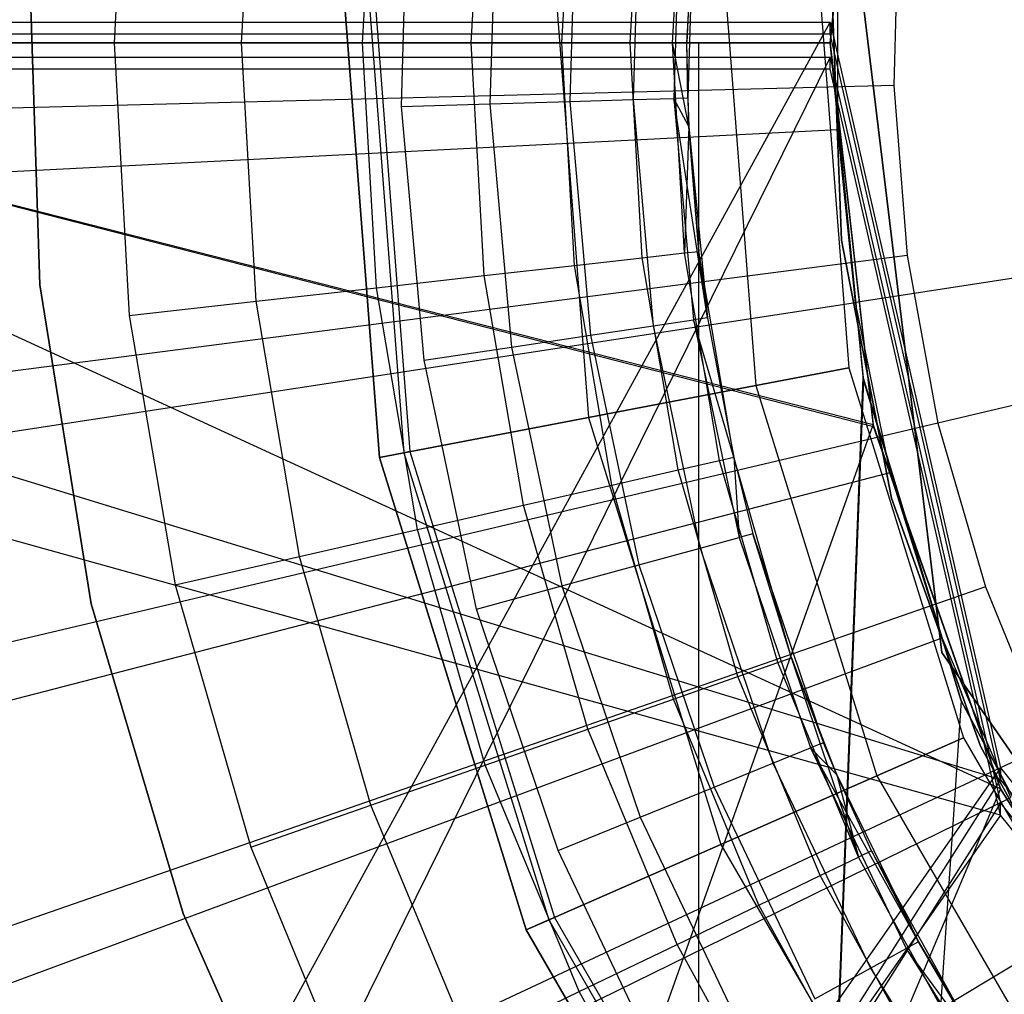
# Model space of a CAD drawing. Extents: x 0.1 to 16.1, y -7 to 7.
# Tile 43 of 108: x 7.639 to 7.81, y -0.166 to 0.004. Entities that reach past the tile are written whole.
import ezdxf

# ---------------------------------------------------------------- set-up
doc = ezdxf.new("R2010")
doc.units = 0
doc.header["$LTSCALE"] = 2.54
doc.layers.get('0').update_dxf_attribs({"color": 13, "linetype": 'CONTINUOUS'})

# ---------------------------------------------------------------- blocks, each defined once
blk = doc.blocks.new('DROPS_WOOD_C_PM_STL')
at = {"color": 0}
for p, q in [((7.78582, 0.0588, 33.88929), (7.78, 0, 33.88979)), ((7.78582, 0.0588, 33.88929), (7.78, 0, 33.88979)), ((7.78, 0, 40.86403), (7.78575, 0.05845, 40.86452)), ((7.78, 0, 40.86403), (7.78575, 0.05845, 40.86452)), ((7.65767, 0.04758, 14.93972), (7.655, 0, 14.93972)), ((7.65767, 0.04758, 14.93972), (7.655, 0, 14.93972)), ((7.67725, 0, 14.94223), (7.67978, 0.04509, 14.94223)), ((7.67725, 0, 14.94223), (7.67978, 0.04509, 14.94223)), ((7.69839, 0, 14.94963), (7.70079, 0.04273, 14.94963)), ((7.69839, 0, 14.94963), (7.70079, 0.04273, 14.94963)), ((7.71735, 0, 14.96154), (7.71963, 0.0406, 14.96154)), ((7.71735, 0, 14.96154), (7.71963, 0.0406, 14.96154)), ((7.73318, 0, 14.97738), (7.73536, 0.03883, 14.97738)), ((7.73318, 0, 14.97738), (7.73536, 0.03883, 14.97738)), ((7.7451, 0, 14.99634), (7.7472, 0.0375, 14.99634)), ((7.7451, 0, 14.99634), (7.7472, 0.0375, 14.99634)), ((7.75249, 0, 15.01747), (7.75455, 0.03667, 15.01747)), ((7.75249, 0, 15.01747), (7.75455, 0.03667, 15.01747)), ((7.755, 0, 15.03972), (7.75704, 0.03639, 15.03972)), ((7.755, 0, 15.03972), (7.75704, 0.03639, 15.03972)), ((7.79949, -0.10638, 29.35812), (7.78219, 0.03616, 29.35812)), ((7.78219, 0.03616, 28.35812), (7.79949, -0.10638, 28.35812)), ((7.78219, 0.03616, 28.35812), (7.79949, -0.10638, 28.35812)), ((7.79949, -0.10638, 29.35812), (7.78219, 0.03616, 29.35812)), ((7.70516, -0.01111, 16.33972), (7.70648, 0.0333, 16.33972)), ((7.70516, -0.01111, 16.33972), (7.70648, 0.0333, 16.33972)), ((7.72187, 0.03193, 16.33728), (7.72061, -0.01065, 16.33728)), ((7.72187, 0.03193, 16.33728), (7.72061, -0.01065, 16.33728)), ((7.73575, 0.03069, 16.33018), (7.73454, -0.01024, 16.33018)), ((7.73575, 0.03069, 16.33018), (7.73454, -0.01024, 16.33018)), ((7.74677, 0.02971, 16.31911), (7.7456, -0.00991, 16.31911)), ((7.74677, 0.02971, 16.31911), (7.7456, -0.00991, 16.31911)), ((7.75385, 0.02908, 16.30518), (7.7527, -0.0097, 16.30518)), ((7.75385, 0.02908, 16.30518), (7.7527, -0.0097, 16.30518)), ((7.75628, 0.02886, 16.28972), (7.755, 0, 15.03972)), ((7.75628, 0.02886, 16.28972), (7.755, 0, 15.03972)), ((7.75628, 0.02886, 16.28972), (7.75514, -0.00963, 16.28972)), ((7.75628, 0.02886, 16.28972), (7.75514, -0.00963, 16.28972)), ((7.7919, 0.0223, 2.28963), (7.79113, -0.00744, 2.28963)), ((7.7919, 0.0223, 2.28963), (7.79113, -0.00744, 2.28963)), ((7.64023, 0.0141, 41.34971), (7.64203, -0.04225, 41.34971)), ((7.64203, -0.04225, 40.84971), (7.64023, 0.0141, 40.84971)), ((7.64023, 0.0141, 41.34971), (7.64203, -0.04225, 41.34971)), ((7.64203, -0.04225, 40.84971), (7.64023, 0.0141, 40.84971)), ((7.64023, 0.0141, 33.88877), (7.64203, -0.04225, 33.88877)), ((7.64203, -0.04225, 33.38877), (7.64023, 0.0141, 33.38877)), ((7.64023, 0.0141, 33.88877), (7.64203, -0.04225, 33.88877)), ((7.64203, -0.04225, 33.38877), (7.64023, 0.0141, 33.38877)), ((7.78133, -0.01515, 2.19005), (7.78133, 0.01515, 2.19005)), ((7.78133, -0.01515, 2.19005), (7.78133, 0.01515, 2.19005)), ((7.70135, -0.07235, 213.38308), (7.69474, 0.01372, 213.38308)), ((7.69474, 0.01372, 213.30308), (7.70135, -0.07235, 213.30308)), ((7.70135, -0.07235, 213.47407), (7.69474, 0.01372, 213.47407)), ((7.69474, 0.01372, 213.30308), (7.70135, -0.07235, 213.30308)), ((7.70135, -0.07235, 213.47407), (7.69474, 0.01372, 213.47407)), ((7.69474, 0.01372, 213.39407), (7.70135, -0.07235, 213.39407)), ((7.69474, 0.01372, 213.39407), (7.70135, -0.07235, 213.39407)), ((7.70135, -0.07235, 213.38308), (7.69474, 0.01372, 213.38308)), ((7.69904, 0.01357, 213.39202), (7.70557, -0.07154, 213.39202)), ((7.69904, 0.01357, 213.39202), (7.70557, -0.07154, 213.39202)), ((7.7001, 0.01353, 213.38735), (7.70662, -0.07134, 213.38735)), ((7.7001, 0.01353, 213.38735), (7.70662, -0.07134, 213.38735)), ((7.73182, 0.0124, 213.31155), (7.73779, -0.06539, 213.31155)), ((7.73182, 0.0124, 213.31155), (7.73779, -0.06539, 213.31155)), ((7.73182, 0.0124, 213.4656), (7.73779, -0.06539, 213.4656)), ((7.73182, 0.0124, 213.4656), (7.73779, -0.06539, 213.4656)), ((7.76155, 0.01134, 213.33528), (7.76701, -0.0598, 213.33528)), ((7.76155, 0.01134, 213.33528), (7.76701, -0.0598, 213.33528)), ((7.76155, 0.01134, 213.44189), (7.76701, -0.0598, 213.44189)), ((7.76155, 0.01134, 213.44189), (7.76701, -0.0598, 213.44189)), ((7.77805, 0.01076, 213.36956), (7.78322, -0.05671, 213.36956)), ((7.77805, 0.01076, 213.40759), (7.78322, -0.05671, 213.40759)), ((7.77805, 0.01076, 213.36956), (7.78322, -0.05671, 213.36956)), ((7.77805, 0.01076, 213.40759), (7.78322, -0.05671, 213.40759)), ((7.78198, -0.03441, 41.34971), (7.78022, 0.01149, 41.34971)), ((7.78022, 0.01149, 40.84971), (7.78198, -0.03441, 40.84971)), ((7.78022, 0.01149, 40.84971), (7.78198, -0.03441, 40.84971)), ((7.78198, -0.03441, 41.34971), (7.78022, 0.01149, 41.34971)), ((7.78198, -0.03441, 33.88877), (7.78022, 0.01149, 33.88877)), ((7.78022, 0.01149, 33.38877), (7.78198, -0.03441, 33.38877)), ((7.78022, 0.01149, 33.38877), (7.78198, -0.03441, 33.38877)), ((7.78198, -0.03441, 33.88877), (7.78022, 0.01149, 33.88877)), ((7.34185, -0.79638, 29.40023), (7.78, 0.00363, 29.37215)), ((7.34185, -0.79638, 29.40023), (7.78, 0.00363, 29.37215)), ((7.34185, 0.00362, 29.40065), (7.78, 0.00363, 29.37215)), ((7.34185, 0.00362, 29.40065), (7.78, 0.00363, 29.37215)), ((7.78, 0.00363, 29.37215), (7.80971, -0.12653, 29.37102)), ((7.78, 0.00157, 33.37779), (7.78, 0.00363, 29.37215)), ((7.78, 0.00363, 29.37215), (7.80971, -0.12653, 29.37102)), ((7.78, 0.00157, 33.37779), (7.78, 0.00363, 29.37215)), ((7.33123, 0, 40.79588), (7.75706, 0, 40.86198)), ((7.75706, 0, 33.89184), (7.33123, 0, 33.95794)), ((7.75706, 0, 33.89184), (7.33123, 0, 33.95794)), ((7.33123, 0, 40.79588), (7.75706, 0, 40.86198)), ((7.38541, 0.00154, 33.42729), (7.78, 0.00157, 33.37779)), ((7.38541, 0.00154, 33.42729), (7.78, 0.00157, 33.37779)), ((7.38541, 0.00154, 33.42729), (7.80971, -0.12859, 33.3756)), ((7.38541, 0.00154, 33.42729), (7.80971, -0.12859, 33.3756)), ((7.52639, 0, 28.31652), (7.78, 0, 28.33461)), ((7.78, 0, 16.34962), (7.52639, 0, 16.36771)), ((7.52639, 0, 28.31652), (7.78, 0, 28.33461)), ((7.52639, 0, 28.31652), (7.78757, -0.06695, 28.33498)), ((7.78, 0, 16.34962), (7.52639, 0, 16.36771)), ((7.7875, -0.06666, 16.34925), (7.52639, 0, 16.36771)), ((7.7875, -0.06666, 16.34925), (7.52639, 0, 16.36771)), ((7.80971, -0.13017, 28.33602), (7.52639, 0, 28.31652)), ((7.80971, -0.13017, 28.33602), (7.52639, 0, 28.31652)), ((7.52639, 0, 28.31652), (7.78757, -0.06695, 28.33498)), ((7.78, 0, 33.88979), (7.54313, 0, 33.91833)), ((7.54313, 0, 40.83549), (7.78, 0, 40.86403)), ((7.78, 0, 33.88979), (7.54313, 0, 33.91833)), ((7.54313, 0, 40.83549), (7.78, 0, 40.86403)), ((7.655, 0, 14.93972), (7.65767, -0.04758, 14.93972)), ((7.655, 0, 14.93972), (7.65767, -0.04758, 14.93972)), ((7.655, 0, 14.93972), (7.67725, 0, 14.94223)), ((7.655, 0, 14.93972), (7.67725, 0, 14.94223)), ((7.67978, -0.04509, 14.94223), (7.67725, 0, 14.94223)), ((7.67725, 0, 14.94223), (7.69839, 0, 14.94963)), ((7.67725, 0, 14.94223), (7.69839, 0, 14.94963)), ((7.67978, -0.04509, 14.94223), (7.67725, 0, 14.94223)), ((7.70079, -0.04273, 14.94963), (7.69839, 0, 14.94963)), ((7.69839, 0, 14.94963), (7.71735, 0, 14.96154)), ((7.69839, 0, 14.94963), (7.71735, 0, 14.96154)), ((7.70079, -0.04273, 14.94963), (7.69839, 0, 14.94963)), ((7.71963, -0.0406, 14.96154), (7.71735, 0, 14.96154)), ((7.71735, 0, 14.96154), (7.73318, 0, 14.97738)), ((7.71735, 0, 14.96154), (7.73318, 0, 14.97738)), ((7.71963, -0.0406, 14.96154), (7.71735, 0, 14.96154)), ((7.73536, -0.03883, 14.97738), (7.73318, 0, 14.97738)), ((7.73318, 0, 14.97738), (7.7451, 0, 14.99634)), ((7.73318, 0, 14.97738), (7.7451, 0, 14.99634)), ((7.73536, -0.03883, 14.97738), (7.73318, 0, 14.97738)), ((7.7472, -0.0375, 14.99634), (7.7451, 0, 14.99634)), ((7.7451, 0, 14.99634), (7.75249, 0, 15.01747)), ((7.7451, 0, 14.99634), (7.75249, 0, 15.01747)), ((7.7472, -0.0375, 14.99634), (7.7451, 0, 14.99634)), ((7.755, 0, 15.03972), (7.75249, 0, 15.01747)), ((7.755, 0, 15.03972), (7.75249, 0, 15.01747)), ((7.75533, -0.01458, 15.03972), (7.75249, 0, 15.01747)), ((7.75533, -0.01458, 15.03972), (7.75249, 0, 15.01747)), ((7.75455, -0.03667, 15.01747), (7.75249, 0, 15.01747)), ((7.75455, -0.03667, 15.01747), (7.75249, 0, 15.01747)), ((7.75514, -0.00963, 16.28972), (7.755, 0, 15.03972)), ((7.75514, -0.00963, 16.28972), (7.755, 0, 15.03972)), ((7.75533, -0.01458, 15.03972), (7.755, 0, 15.03972)), ((7.75533, -0.01458, 15.03972), (7.755, 0, 15.03972)), ((7.75706, 0, 40.86198), (7.78, 0, 40.86403)), ((7.78, 0, 33.88979), (7.75706, 0, 33.89184)), ((7.75706, -0.8, 33.89184), (7.75706, 0, 33.89184)), ((7.78, 0, 33.88979), (7.75706, 0, 33.89184)), ((7.75706, -0.8, 33.89184), (7.75706, 0, 33.89184)), ((7.75706, -0.8, 40.86198), (7.75706, 0, 40.86198)), ((7.75706, 0, 40.86198), (7.78, 0, 40.86403)), ((7.75706, -0.8, 40.86198), (7.75706, 0, 40.86198)), ((7.80971, -0.12859, 33.3756), (7.78, 0.00157, 33.37779)), ((7.80971, -0.12859, 33.3756), (7.78, 0.00157, 33.37779)), ((7.78, 0, 28.33461), (7.78, 0, 16.34962)), ((7.78757, -0.06695, 28.33498), (7.78, 0, 28.33461)), ((7.78, 0, 16.34962), (7.7875, -0.06666, 16.34925)), ((7.78, 0, 28.33461), (7.78, 0, 16.34962)), ((7.78757, -0.06695, 28.33498), (7.78, 0, 28.33461)), ((7.78, 0, 16.34962), (7.7875, -0.06666, 16.34925)), ((7.78, 0, 40.86403), (7.78, 0, 33.88979)), ((7.78, 0, 33.88979), (7.78575, -0.05845, 33.8893)), ((7.78582, -0.0588, 40.86452), (7.78, 0, 40.86403)), ((7.78, 0, 40.86403), (7.78, 0, 33.88979)), ((7.78582, -0.0588, 40.86452), (7.78, 0, 40.86403)), ((7.78, 0, 33.88979), (7.78575, -0.05845, 33.8893)), ((7.78, 0, 40.86403), (7.78, 0, 33.88979)), ((7.78, 0, 40.86403), (7.78, 0, 33.88979)), ((8.08, 0, 2.18815), (7.78439, -0.04529, 2.19005)), ((8.08, 0, 2.18815), (7.78439, -0.04529, 2.19005)), ((8.08, 0, 2.28825), (7.79876, -0.06637, 2.28963)), ((8.08, 0, 2.28825), (7.79876, -0.06637, 2.28963)), ((7.78, -0.00254, 41.35525), (7.38541, -0.00252, 41.30575)), ((7.78, -0.00254, 41.35525), (7.38541, -0.00252, 41.30575)), ((7.38541, -0.80252, 41.30534), (7.78, -0.00254, 41.35525)), ((7.38541, -0.80252, 41.30534), (7.78, -0.00254, 41.35525)), ((7.78, -0.00461, 45.36089), (7.78, -0.00254, 41.35525)), ((7.78, -0.00254, 41.35525), (7.80971, -0.13271, 41.35731)), ((7.78, -0.00254, 41.35525), (7.80971, -0.13271, 41.35731)), ((7.78, -0.00461, 45.36089), (7.78, -0.00254, 41.35525)), ((7.80971, -0.13477, 45.36188), (7.34185, -0.00459, 45.33239)), ((7.80971, -0.13477, 45.36188), (7.34185, -0.00459, 45.33239)), ((7.78, -0.00461, 45.36089), (7.34185, -0.00459, 45.33239)), ((7.78, -0.00461, 45.36089), (7.34185, -0.00459, 45.33239)), ((7.80971, -0.13477, 45.36188), (7.78, -0.00461, 45.36089)), ((7.80971, -0.13477, 45.36188), (7.78, -0.00461, 45.36089)), ((7.79113, -0.00744, 2.28963), (7.50396, -0.01484, 2.32083)), ((7.79113, -0.00744, 2.28963), (7.50396, -0.01484, 2.32083)), ((7.79113, -0.00744, 2.28963), (7.79343, -0.0371, 2.28963)), ((7.79113, -0.00744, 2.28963), (7.79343, -0.0371, 2.28963)), ((7.72061, -0.01065, 16.33728), (7.73454, -0.01024, 16.33018)), ((7.72061, -0.01065, 16.33728), (7.73454, -0.01024, 16.33018)), ((7.73454, -0.01024, 16.33018), (7.7456, -0.00991, 16.31911)), ((7.73454, -0.01024, 16.33018), (7.7456, -0.00991, 16.31911)), ((7.73454, -0.01024, 16.33018), (7.73818, -0.05103, 16.33018)), ((7.73454, -0.01024, 16.33018), (7.73818, -0.05103, 16.33018)), ((7.7456, -0.00991, 16.31911), (7.7527, -0.0097, 16.30518)), ((7.7456, -0.00991, 16.31911), (7.7527, -0.0097, 16.30518)), ((7.7456, -0.00991, 16.31911), (7.74912, -0.0494, 16.31911)), ((7.7456, -0.00991, 16.31911), (7.74912, -0.0494, 16.31911)), ((7.75514, -0.00963, 16.28972), (7.7527, -0.0097, 16.30518)), ((7.75856, -0.04799, 16.28972), (7.7527, -0.0097, 16.30518)), ((7.7527, -0.0097, 16.30518), (7.75614, -0.04835, 16.30518)), ((7.75856, -0.04799, 16.28972), (7.7527, -0.0097, 16.30518)), ((7.75533, -0.01458, 16.28972), (7.7527, -0.0097, 16.30518)), ((7.7527, -0.0097, 16.30518), (7.75614, -0.04835, 16.30518)), ((7.75514, -0.00963, 16.28972), (7.75533, -0.01458, 15.03972)), ((7.75514, -0.00963, 16.28972), (7.75533, -0.01458, 15.03972)), ((7.75514, -0.00963, 16.28972), (7.75533, -0.01458, 16.28972)), ((7.70516, -0.01111, 16.33972), (7.72061, -0.01065, 16.33728)), ((7.70516, -0.01111, 16.33972), (7.72061, -0.01065, 16.33728)), ((7.70911, -0.05537, 16.33972), (7.70516, -0.01111, 16.33972)), ((7.70911, -0.05537, 16.33972), (7.70516, -0.01111, 16.33972)), ((7.72061, -0.01065, 16.33728), (7.72439, -0.05309, 16.33728)), ((7.72061, -0.01065, 16.33728), (7.72439, -0.05309, 16.33728)), ((7.48444, -0.0302, 2.22278), (7.78133, -0.01515, 2.19005)), ((7.48444, -0.0302, 2.22278), (7.78133, -0.01515, 2.19005)), ((7.75533, -0.01458, 15.03972), (7.75455, -0.03667, 15.01747)), ((7.75533, -0.01458, 15.03972), (7.75455, -0.03667, 15.01747)), ((7.75533, -0.01458, 16.28972), (7.75533, -0.01458, 15.03972)), ((7.75533, -0.01458, 16.28972), (7.75533, -0.01458, 15.03972)), ((7.75533, -0.01458, 16.28972), (7.75704, -0.03639, 15.03972)), ((7.75704, -0.03639, 15.03972), (7.75533, -0.01458, 15.03972)), ((7.75533, -0.01458, 16.28972), (7.75704, -0.03639, 15.03972)), ((7.75533, -0.01458, 16.28972), (7.75856, -0.04799, 16.28972)), ((7.75704, -0.03639, 15.03972), (7.75533, -0.01458, 15.03972)), ((7.75533, -0.01458, 16.28972), (7.75856, -0.04799, 16.28972)), ((7.78439, -0.04529, 2.19005), (7.78133, -0.01515, 2.19005)), ((7.78439, -0.04529, 2.19005), (7.78133, -0.01515, 2.19005)), ((7.79072, -0.07949, 41.34971), (7.78198, -0.03441, 41.34971)), ((7.78198, -0.03441, 40.84971), (7.79072, -0.07949, 40.84971)), ((7.78198, -0.03441, 40.84971), (7.79072, -0.07949, 40.84971)), ((7.78198, -0.03441, 40.84971), (7.78198, -0.03441, 41.34971)), ((7.79072, -0.07949, 41.34971), (7.78198, -0.03441, 41.34971)), ((7.78198, -0.03441, 40.84971), (7.78198, -0.03441, 41.34971)), ((7.79072, -0.07949, 33.88877), (7.78198, -0.03441, 33.88877)), ((7.78198, -0.03441, 33.38877), (7.79072, -0.07949, 33.38877)), ((7.78198, -0.03441, 33.38877), (7.79072, -0.07949, 33.38877)), ((7.78198, -0.03441, 33.38877), (7.78198, -0.03441, 33.88877)), ((7.79072, -0.07949, 33.88877), (7.78198, -0.03441, 33.88877)), ((7.78198, -0.03441, 33.38877), (7.78198, -0.03441, 33.88877)), ((7.79343, -0.0371, 2.28963), (7.50853, -0.07399, 2.32083)), ((7.79343, -0.0371, 2.28963), (7.50853, -0.07399, 2.32083)), ((7.73536, -0.03883, 14.97738), (7.7472, -0.0375, 14.99634)), ((7.73536, -0.03883, 14.97738), (7.7472, -0.0375, 14.99634)), ((7.7472, -0.0375, 14.99634), (7.75455, -0.03667, 15.01747)), ((7.7472, -0.0375, 14.99634), (7.75455, -0.03667, 15.01747)), ((7.75349, -0.07452, 14.99634), (7.7472, -0.0375, 14.99634)), ((7.75349, -0.07452, 14.99634), (7.7472, -0.0375, 14.99634)), ((7.75455, -0.03667, 15.01747), (7.75704, -0.03639, 15.03972)), ((7.75455, -0.03667, 15.01747), (7.75704, -0.03639, 15.03972)), ((7.7607, -0.07288, 15.01747), (7.75455, -0.03667, 15.01747)), ((7.7607, -0.07288, 15.01747), (7.75455, -0.03667, 15.01747)), ((7.75856, -0.04799, 16.28972), (7.75704, -0.03639, 15.03972)), ((7.75856, -0.04799, 16.28972), (7.75704, -0.03639, 15.03972)), ((7.76315, -0.07232, 15.03972), (7.75704, -0.03639, 15.03972)), ((7.76315, -0.07232, 15.03972), (7.75704, -0.03639, 15.03972)), ((7.79343, -0.0371, 2.28963), (7.79876, -0.06637, 2.28963)), ((7.79343, -0.0371, 2.28963), (7.79876, -0.06637, 2.28963)), ((7.71963, -0.0406, 14.96154), (7.73536, -0.03883, 14.97738)), ((7.71963, -0.0406, 14.96154), (7.73536, -0.03883, 14.97738)), ((7.74188, -0.07717, 14.97738), (7.73536, -0.03883, 14.97738)), ((7.74188, -0.07717, 14.97738), (7.73536, -0.03883, 14.97738)), ((7.70079, -0.04273, 14.94963), (7.71963, -0.0406, 14.96154)), ((7.70079, -0.04273, 14.94963), (7.71963, -0.0406, 14.96154)), ((7.72644, -0.0807, 14.96154), (7.71963, -0.0406, 14.96154)), ((7.72644, -0.0807, 14.96154), (7.71963, -0.0406, 14.96154)), ((7.64203, -0.04225, 41.34971), (7.65103, -0.09791, 41.34971)), ((7.65103, -0.09791, 40.84971), (7.64203, -0.04225, 40.84971)), ((7.64203, -0.04225, 41.34971), (7.65103, -0.09791, 41.34971)), ((7.64203, -0.04225, 41.34971), (7.64203, -0.04225, 40.84971)), ((7.65103, -0.09791, 40.84971), (7.64203, -0.04225, 40.84971)), ((7.64203, -0.04225, 41.34971), (7.64203, -0.04225, 40.84971)), ((7.64203, -0.04225, 33.88877), (7.65103, -0.09791, 33.88877)), ((7.65103, -0.09791, 33.38877), (7.64203, -0.04225, 33.38877)), ((7.64203, -0.04225, 33.88877), (7.65103, -0.09791, 33.88877)), ((7.64203, -0.04225, 33.88877), (7.64203, -0.04225, 33.38877)), ((7.65103, -0.09791, 33.38877), (7.64203, -0.04225, 33.38877)), ((7.64203, -0.04225, 33.88877), (7.64203, -0.04225, 33.38877)), ((7.67978, -0.04509, 14.94223), (7.70079, -0.04273, 14.94963)), ((7.67978, -0.04509, 14.94223), (7.70079, -0.04273, 14.94963)), ((7.70796, -0.08492, 14.94963), (7.70079, -0.04273, 14.94963)), ((7.70796, -0.08492, 14.94963), (7.70079, -0.04273, 14.94963)), ((7.49056, -0.0903, 2.22278), (7.78439, -0.04529, 2.19005)), ((7.49056, -0.0903, 2.22278), (7.78439, -0.04529, 2.19005)), ((7.65767, -0.04758, 14.93972), (7.67978, -0.04509, 14.94223)), ((7.65767, -0.04758, 14.93972), (7.67978, -0.04509, 14.94223)), ((7.68735, -0.08962, 14.94223), (7.67978, -0.04509, 14.94223)), ((7.68735, -0.08962, 14.94223), (7.67978, -0.04509, 14.94223)), ((7.79049, -0.07496, 2.19005), (7.78439, -0.04529, 2.19005)), ((7.79049, -0.07496, 2.19005), (7.78439, -0.04529, 2.19005)), ((7.65767, -0.04758, 14.93972), (7.66566, -0.09457, 14.93972)), ((7.65767, -0.04758, 14.93972), (7.66566, -0.09457, 14.93972)), ((7.75856, -0.04799, 16.28972), (7.75614, -0.04835, 16.30518)), ((7.75856, -0.04799, 16.28972), (7.75614, -0.04835, 16.30518)), ((7.75856, -0.04799, 16.28972), (7.76315, -0.07232, 15.03972)), ((7.75856, -0.04799, 16.28972), (7.76315, -0.07232, 15.03972)), ((7.75856, -0.04799, 16.28972), (7.76315, -0.07232, 16.28972)), ((7.75856, -0.04799, 16.28972), (7.76315, -0.07232, 16.28972)), ((7.73818, -0.05103, 16.33018), (7.74912, -0.0494, 16.31911)), ((7.73818, -0.05103, 16.33018), (7.74912, -0.0494, 16.31911)), ((7.74912, -0.0494, 16.31911), (7.75614, -0.04835, 16.30518)), ((7.74912, -0.0494, 16.31911), (7.75614, -0.04835, 16.30518)), ((7.74912, -0.0494, 16.31911), (7.75728, -0.08818, 16.31911)), ((7.74912, -0.0494, 16.31911), (7.75728, -0.08818, 16.31911)), ((7.76315, -0.07232, 16.28972), (7.75614, -0.04835, 16.30518)), ((7.75614, -0.04835, 16.30518), (7.76413, -0.08631, 16.30518)), ((7.76315, -0.07232, 16.28972), (7.75614, -0.04835, 16.30518)), ((7.75614, -0.04835, 16.30518), (7.76413, -0.08631, 16.30518)), ((7.72439, -0.05309, 16.33728), (7.73818, -0.05103, 16.33018)), ((7.72439, -0.05309, 16.33728), (7.73818, -0.05103, 16.33018)), ((7.73818, -0.05103, 16.33018), (7.74661, -0.0911, 16.33018)), ((7.73818, -0.05103, 16.33018), (7.74661, -0.0911, 16.33018)), ((7.70911, -0.05537, 16.33972), (7.72439, -0.05309, 16.33728)), ((7.70911, -0.05537, 16.33972), (7.72439, -0.05309, 16.33728)), ((7.72439, -0.05309, 16.33728), (7.73317, -0.09477, 16.33728)), ((7.72439, -0.05309, 16.33728), (7.73317, -0.09477, 16.33728)), ((7.71826, -0.09885, 16.33972), (7.70911, -0.05537, 16.33972)), ((7.71826, -0.09885, 16.33972), (7.70911, -0.05537, 16.33972)), ((7.78322, -0.05671, 213.36956), (7.76701, -0.0598, 213.33528)), ((7.78322, -0.05671, 213.36956), (7.76701, -0.0598, 213.33528)), ((7.76701, -0.0598, 213.44189), (7.78322, -0.05671, 213.40759)), ((7.76701, -0.0598, 213.44189), (7.78322, -0.05671, 213.40759)), ((7.78322, -0.05671, 213.36956), (7.80328, -0.12132, 213.36956)), ((7.78322, -0.05671, 213.40759), (7.78322, -0.05671, 213.36956)), ((7.78322, -0.05671, 213.40759), (7.80328, -0.12132, 213.40759)), ((7.78322, -0.05671, 213.36956), (7.80328, -0.12132, 213.36956)), ((7.78322, -0.05671, 213.40759), (7.78322, -0.05671, 213.36956)), ((7.78322, -0.05671, 213.40759), (7.80328, -0.12132, 213.40759)), ((7.76701, -0.0598, 213.33528), (7.73779, -0.06539, 213.31155)), ((7.76701, -0.0598, 213.33528), (7.73779, -0.06539, 213.31155)), ((7.73779, -0.06539, 213.4656), (7.76701, -0.0598, 213.44189)), ((7.73779, -0.06539, 213.4656), (7.76701, -0.0598, 213.44189)), ((7.75706, -0.8, 33.89184), (7.78575, -0.05845, 33.8893)), ((7.75706, -0.8, 33.89184), (7.78575, -0.05845, 33.8893)), ((7.78582, -0.0588, 40.86452), (7.75706, -0.8, 40.86198)), ((7.78582, -0.0588, 40.86452), (7.75706, -0.8, 40.86198)), ((7.76701, -0.0598, 213.33528), (7.78816, -0.12795, 213.33528)), ((7.76701, -0.0598, 213.33528), (7.78816, -0.12795, 213.33528)), ((7.76701, -0.0598, 213.44189), (7.78816, -0.12795, 213.44189)), ((7.76701, -0.0598, 213.44189), (7.78816, -0.12795, 213.44189)), ((7.78575, -0.05845, 33.8893), (7.80284, -0.11481, 33.8879)), ((7.78582, -0.0588, 40.86452), (7.78575, -0.05845, 33.8893)), ((7.78575, -0.05845, 33.8893), (7.80284, -0.11481, 33.8879)), ((7.78582, -0.0588, 40.86452), (7.78575, -0.05845, 33.8893)), ((7.80284, -0.11481, 40.86592), (7.78582, -0.0588, 40.86452)), ((7.80284, -0.11481, 40.86592), (7.78582, -0.0588, 40.86452)), ((7.79876, -0.06637, 2.28963), (7.51917, -0.13235, 2.32083)), ((7.79876, -0.06637, 2.28963), (7.51917, -0.13235, 2.32083)), ((7.52639, -0.8, 16.36771), (7.7875, -0.06666, 16.34925)), ((7.52639, -0.8, 16.36771), (7.7875, -0.06666, 16.34925)), ((7.73779, -0.06539, 213.31155), (7.70135, -0.07235, 213.30308)), ((7.73779, -0.06539, 213.31155), (7.70135, -0.07235, 213.30308)), ((7.70135, -0.07235, 213.47407), (7.73779, -0.06539, 213.4656)), ((7.70135, -0.07235, 213.47407), (7.73779, -0.06539, 213.4656)), ((7.73779, -0.06539, 213.31155), (7.76092, -0.1399, 213.31155)), ((7.73779, -0.06539, 213.31155), (7.76092, -0.1399, 213.31155)), ((7.73779, -0.06539, 213.4656), (7.76092, -0.1399, 213.4656)), ((7.73779, -0.06539, 213.4656), (7.76092, -0.1399, 213.4656)), ((7.7875, -0.06666, 16.34925), (7.80971, -0.13017, 16.34821)), ((7.7875, -0.06666, 16.34925), (7.80971, -0.13017, 16.34821)), ((7.78757, -0.06695, 28.33498), (7.7875, -0.06666, 16.34925)), ((7.78757, -0.06695, 28.33498), (7.7875, -0.06666, 16.34925)), ((7.80971, -0.13017, 28.33602), (7.78757, -0.06695, 28.33498)), ((7.80971, -0.13017, 28.33602), (7.78757, -0.06695, 28.33498)), ((7.79876, -0.06637, 2.28963), (7.80708, -0.09494, 2.28963)), ((7.79876, -0.06637, 2.28963), (7.80708, -0.09494, 2.28963)), ((7.70135, -0.07235, 213.38308), (7.70662, -0.07134, 213.38735)), ((7.70135, -0.07235, 213.38308), (7.70662, -0.07134, 213.38735)), ((7.70557, -0.07154, 213.39202), (7.70135, -0.07235, 213.39407)), ((7.70557, -0.07154, 213.39202), (7.70135, -0.07235, 213.39407)), ((7.70662, -0.07134, 213.38735), (7.70557, -0.07154, 213.39202)), ((7.70662, -0.07134, 213.38735), (7.70557, -0.07154, 213.39202)), ((7.70557, -0.07154, 213.39202), (7.73088, -0.15307, 213.39202)), ((7.70557, -0.07154, 213.39202), (7.73088, -0.15307, 213.39202)), ((7.70662, -0.07134, 213.38735), (7.73185, -0.15264, 213.38735)), ((7.70662, -0.07134, 213.38735), (7.73185, -0.15264, 213.38735)), ((7.72694, -0.15479, 213.38308), (7.70135, -0.07235, 213.38308)), ((7.70135, -0.07235, 213.30308), (7.72694, -0.15479, 213.30308)), ((7.72694, -0.15479, 213.47407), (7.70135, -0.07235, 213.47407)), ((7.70135, -0.07235, 213.30308), (7.72694, -0.15479, 213.30308)), ((7.72694, -0.15479, 213.47407), (7.70135, -0.07235, 213.47407)), ((7.70135, -0.07235, 213.39407), (7.72694, -0.15479, 213.39407)), ((7.70135, -0.07235, 213.39407), (7.72694, -0.15479, 213.39407)), ((7.72694, -0.15479, 213.38308), (7.70135, -0.07235, 213.38308)), ((7.75349, -0.07452, 14.99634), (7.7607, -0.07288, 15.01747)), ((7.75349, -0.07452, 14.99634), (7.7607, -0.07288, 15.01747)), ((7.7607, -0.07288, 15.01747), (7.76315, -0.07232, 15.03972)), ((7.7607, -0.07288, 15.01747), (7.76315, -0.07232, 15.03972)), ((7.77087, -0.10817, 15.01747), (7.7607, -0.07288, 15.01747)), ((7.77087, -0.10817, 15.01747), (7.7607, -0.07288, 15.01747)), ((7.77324, -0.10734, 15.03972), (7.76315, -0.07232, 15.03972)), ((7.76315, -0.07232, 15.03972), (7.76649, -0.08567, 16.28972)), ((7.76315, -0.07232, 16.28972), (7.76315, -0.07232, 15.03972)), ((7.76315, -0.07232, 16.28972), (7.76315, -0.07232, 15.03972)), ((7.76315, -0.07232, 16.28972), (7.76649, -0.08567, 16.28972)), ((7.76315, -0.07232, 15.03972), (7.76649, -0.08567, 16.28972)), ((7.77324, -0.10734, 15.03972), (7.76315, -0.07232, 15.03972)), ((7.76315, -0.07232, 16.28972), (7.76649, -0.08567, 16.28972)), ((7.76315, -0.07232, 16.28972), (7.76413, -0.08631, 16.30518)), ((7.76315, -0.07232, 16.28972), (7.76413, -0.08631, 16.30518)), ((7.50272, -0.14947, 2.22278), (7.79049, -0.07496, 2.19005)), ((7.50272, -0.14947, 2.22278), (7.79049, -0.07496, 2.19005)), ((7.74188, -0.07717, 14.97738), (7.75349, -0.07452, 14.99634)), ((7.74188, -0.07717, 14.97738), (7.75349, -0.07452, 14.99634)), ((7.76389, -0.11061, 14.99634), (7.75349, -0.07452, 14.99634)), ((7.76389, -0.11061, 14.99634), (7.75349, -0.07452, 14.99634)), ((7.79956, -0.10386, 2.19005), (7.79049, -0.07496, 2.19005)), ((7.79956, -0.10386, 2.19005), (7.79049, -0.07496, 2.19005)), ((7.72644, -0.0807, 14.96154), (7.74188, -0.07717, 14.97738)), ((7.72644, -0.0807, 14.96154), (7.74188, -0.07717, 14.97738)), ((7.75265, -0.11455, 14.97738), (7.74188, -0.07717, 14.97738)), ((7.75265, -0.11455, 14.97738), (7.74188, -0.07717, 14.97738)), ((7.70796, -0.08492, 14.94963), (7.72644, -0.0807, 14.96154)), ((7.70796, -0.08492, 14.94963), (7.72644, -0.0807, 14.96154)), ((7.7377, -0.11978, 14.96154), (7.72644, -0.0807, 14.96154)), ((7.7377, -0.11978, 14.96154), (7.72644, -0.0807, 14.96154)), ((7.80625, -0.12272, 41.34971), (7.79072, -0.07949, 41.34971)), ((7.79072, -0.07949, 40.84971), (7.80625, -0.12272, 40.84971)), ((7.79072, -0.07949, 40.84971), (7.80625, -0.12272, 40.84971)), ((7.79072, -0.07949, 40.84971), (7.79072, -0.07949, 41.34971)), ((7.80625, -0.12272, 41.34971), (7.79072, -0.07949, 41.34971)), ((7.79072, -0.07949, 40.84971), (7.79072, -0.07949, 41.34971)), ((7.80625, -0.12272, 33.88877), (7.79072, -0.07949, 33.88877)), ((7.79072, -0.07949, 33.38877), (7.80625, -0.12272, 33.38877)), ((7.79072, -0.07949, 33.38877), (7.80625, -0.12272, 33.38877)), ((7.79072, -0.07949, 33.38877), (7.79072, -0.07949, 33.88877)), ((7.80625, -0.12272, 33.88877), (7.79072, -0.07949, 33.88877)), ((7.79072, -0.07949, 33.38877), (7.79072, -0.07949, 33.88877)), ((7.68735, -0.08962, 14.94223), (7.70796, -0.08492, 14.94963)), ((7.68735, -0.08962, 14.94223), (7.70796, -0.08492, 14.94963)), ((7.7198, -0.12604, 14.94963), (7.70796, -0.08492, 14.94963)), ((7.7198, -0.12604, 14.94963), (7.70796, -0.08492, 14.94963)), ((7.76649, -0.08567, 16.28972), (7.76413, -0.08631, 16.30518)), ((7.76649, -0.08567, 16.28972), (7.76413, -0.08631, 16.30518)), ((7.77324, -0.10734, 15.03972), (7.76649, -0.08567, 16.28972)), ((7.76649, -0.08567, 16.28972), (7.77883, -0.12214, 16.28972)), ((7.77324, -0.10734, 15.03972), (7.76649, -0.08567, 16.28972)), ((7.76649, -0.08567, 16.28972), (7.77883, -0.12214, 16.28972)), ((7.75728, -0.08818, 16.31911), (7.76413, -0.08631, 16.30518)), ((7.75728, -0.08818, 16.31911), (7.76413, -0.08631, 16.30518)), ((7.76413, -0.08631, 16.30518), (7.77656, -0.12306, 16.30518)), ((7.76413, -0.08631, 16.30518), (7.77656, -0.12306, 16.30518)), ((7.74661, -0.0911, 16.33018), (7.75728, -0.08818, 16.31911)), ((7.74661, -0.0911, 16.33018), (7.75728, -0.08818, 16.31911)), ((7.75728, -0.08818, 16.31911), (7.76998, -0.12573, 16.31911)), ((7.75728, -0.08818, 16.31911), (7.76998, -0.12573, 16.31911)), ((7.66566, -0.09457, 14.93972), (7.68735, -0.08962, 14.94223)), ((7.66566, -0.09457, 14.93972), (7.68735, -0.08962, 14.94223)), ((7.69985, -0.13302, 14.94223), (7.68735, -0.08962, 14.94223)), ((7.69985, -0.13302, 14.94223), (7.68735, -0.08962, 14.94223)), ((7.73317, -0.09477, 16.33728), (7.74661, -0.0911, 16.33018)), ((7.73317, -0.09477, 16.33728), (7.74661, -0.0911, 16.33018)), ((7.74661, -0.0911, 16.33018), (7.75973, -0.12989, 16.33018)), ((7.74661, -0.0911, 16.33018), (7.75973, -0.12989, 16.33018)), ((7.80708, -0.09494, 2.28963), (7.53575, -0.18932, 2.32083)), ((7.80708, -0.09494, 2.28963), (7.53575, -0.18932, 2.32083)), ((7.66566, -0.09457, 14.93972), (7.67885, -0.14037, 14.93972)), ((7.66566, -0.09457, 14.93972), (7.67885, -0.14037, 14.93972)), ((7.71826, -0.09885, 16.33972), (7.73317, -0.09477, 16.33728)), ((7.71826, -0.09885, 16.33972), (7.73317, -0.09477, 16.33728)), ((7.73317, -0.09477, 16.33728), (7.74681, -0.13513, 16.33728)), ((7.73317, -0.09477, 16.33728), (7.74681, -0.13513, 16.33728)), ((7.80708, -0.09494, 2.28963), (7.81829, -0.12249, 2.28963)), ((7.80708, -0.09494, 2.28963), (7.81829, -0.12249, 2.28963)), ((7.65103, -0.09791, 41.34971), (7.66707, -0.15196, 41.34971)), ((7.66707, -0.15196, 40.84971), (7.65103, -0.09791, 40.84971)), ((7.65103, -0.09791, 41.34971), (7.66707, -0.15196, 41.34971)), ((7.65103, -0.09791, 41.34971), (7.65103, -0.09791, 40.84971)), ((7.66707, -0.15196, 40.84971), (7.65103, -0.09791, 40.84971)), ((7.65103, -0.09791, 41.34971), (7.65103, -0.09791, 40.84971)), ((7.65103, -0.09791, 33.88877), (7.66707, -0.15196, 33.88877)), ((7.66707, -0.15196, 33.38877), (7.65103, -0.09791, 33.38877)), ((7.65103, -0.09791, 33.88877), (7.66707, -0.15196, 33.88877)), ((7.65103, -0.09791, 33.88877), (7.65103, -0.09791, 33.38877)), ((7.66707, -0.15196, 33.38877), (7.65103, -0.09791, 33.38877)), ((7.65103, -0.09791, 33.88877), (7.65103, -0.09791, 33.38877)), ((7.73249, -0.14094, 16.33972), (7.71826, -0.09885, 16.33972)), ((7.73249, -0.14094, 16.33972), (7.71826, -0.09885, 16.33972)), ((7.5208, -0.20711, 2.22278), (7.79956, -0.10386, 2.19005)), ((7.5208, -0.20711, 2.22278), (7.79956, -0.10386, 2.19005)), ((7.81151, -0.1317, 2.19005), (7.79956, -0.10386, 2.19005)), ((7.81151, -0.1317, 2.19005), (7.79956, -0.10386, 2.19005)), ((7.88106, -0.22455, 29.35812), (7.79949, -0.10638, 29.35812)), ((7.79949, -0.10638, 28.35812), (7.88106, -0.22455, 28.35812)), ((7.79949, -0.10638, 28.35812), (7.88106, -0.22455, 28.35812)), ((7.79949, -0.10638, 28.35812), (7.79949, -0.10638, 29.35812)), ((7.88106, -0.22455, 29.35812), (7.79949, -0.10638, 29.35812)), ((7.79949, -0.10638, 28.35812), (7.79949, -0.10638, 29.35812)), ((7.76389, -0.11061, 14.99634), (7.77087, -0.10817, 15.01747)), ((7.76389, -0.11061, 14.99634), (7.77087, -0.10817, 15.01747)), ((7.77087, -0.10817, 15.01747), (7.77324, -0.10734, 15.03972)), ((7.77087, -0.10817, 15.01747), (7.77324, -0.10734, 15.03972)), ((7.78493, -0.1421, 15.01747), (7.77087, -0.10817, 15.01747)), ((7.78493, -0.1421, 15.01747), (7.77087, -0.10817, 15.01747)), ((7.78115, -0.12773, 15.03972), (7.77324, -0.10734, 15.03972)), ((7.77324, -0.10734, 15.03972), (7.77883, -0.12214, 16.28972)), ((7.77324, -0.10734, 15.03972), (7.77883, -0.12214, 16.28972)), ((7.78493, -0.1421, 15.01747), (7.77324, -0.10734, 15.03972)), ((7.78115, -0.12773, 15.03972), (7.77324, -0.10734, 15.03972)), ((7.78493, -0.1421, 15.01747), (7.77324, -0.10734, 15.03972)), ((7.75265, -0.11455, 14.97738), (7.76389, -0.11061, 14.99634)), ((7.75265, -0.11455, 14.97738), (7.76389, -0.11061, 14.99634)), ((7.77826, -0.14531, 14.99634), (7.76389, -0.11061, 14.99634)), ((7.77826, -0.14531, 14.99634), (7.76389, -0.11061, 14.99634)), ((7.7377, -0.11978, 14.96154), (7.75265, -0.11455, 14.97738)), ((7.7377, -0.11978, 14.96154), (7.75265, -0.11455, 14.97738)), ((7.76753, -0.15048, 14.97738), (7.75265, -0.11455, 14.97738)), ((7.76753, -0.15048, 14.97738), (7.75265, -0.11455, 14.97738)), ((7.80284, -0.11481, 33.8879), (7.75706, -0.8, 33.89184)), ((7.80284, -0.11481, 33.8879), (7.75706, -0.8, 33.89184)), ((7.80284, -0.11481, 40.86592), (7.75706, -0.8, 40.86198)), ((7.80284, -0.11481, 40.86592), (7.75706, -0.8, 40.86198)), ((7.80284, -0.11481, 33.8879), (7.83047, -0.16654, 33.88582)), ((7.83061, -0.16674, 40.86801), (7.80284, -0.11481, 40.86592)), ((7.80284, -0.11481, 40.86592), (7.80284, -0.11481, 33.8879)), ((7.80284, -0.11481, 40.86592), (7.80284, -0.11481, 33.8879)), ((7.83061, -0.16674, 40.86801), (7.80284, -0.11481, 40.86592)), ((7.80284, -0.11481, 33.8879), (7.83047, -0.16654, 33.88582)), ((7.7198, -0.12604, 14.94963), (7.7377, -0.11978, 14.96154)), ((7.7198, -0.12604, 14.94963), (7.7377, -0.11978, 14.96154)), ((7.75326, -0.15735, 14.96154), (7.7377, -0.11978, 14.96154)), ((7.75326, -0.15735, 14.96154), (7.7377, -0.11978, 14.96154)), ((7.80328, -0.12132, 213.36956), (7.78816, -0.12795, 213.33528)), ((7.80328, -0.12132, 213.36956), (7.78816, -0.12795, 213.33528)), ((7.78816, -0.12795, 213.44189), (7.80328, -0.12132, 213.40759)), ((7.78816, -0.12795, 213.44189), (7.80328, -0.12132, 213.40759)), ((7.80328, -0.12132, 213.36956), (7.83722, -0.17986, 213.36956)), ((7.80328, -0.12132, 213.40759), (7.80328, -0.12132, 213.36956)), ((7.80328, -0.12132, 213.40759), (7.83722, -0.17986, 213.40759)), ((7.80328, -0.12132, 213.36956), (7.83722, -0.17986, 213.36956)), ((7.80328, -0.12132, 213.40759), (7.80328, -0.12132, 213.36956)), ((7.80328, -0.12132, 213.40759), (7.83722, -0.17986, 213.40759)), ((7.81829, -0.12249, 2.28963), (7.5581, -0.24427, 2.32083)), ((7.81829, -0.12249, 2.28963), (7.5581, -0.24427, 2.32083)), ((7.76998, -0.12573, 16.31911), (7.77656, -0.12306, 16.30518)), ((7.76998, -0.12573, 16.31911), (7.77656, -0.12306, 16.30518)), ((7.77883, -0.12214, 16.28972), (7.77656, -0.12306, 16.30518)), ((7.79539, -0.15691, 16.28972), (7.77656, -0.12306, 16.30518)), ((7.77656, -0.12306, 16.30518), (7.79324, -0.15809, 16.30518)), ((7.79539, -0.15691, 16.28972), (7.77656, -0.12306, 16.30518)), ((7.78115, -0.12773, 16.28972), (7.77656, -0.12306, 16.30518)), ((7.77656, -0.12306, 16.30518), (7.79324, -0.15809, 16.30518)), ((7.78115, -0.12773, 15.03972), (7.77883, -0.12214, 16.28972)), ((7.77883, -0.12214, 16.28972), (7.78115, -0.12773, 16.28972)), ((7.78115, -0.12773, 15.03972), (7.77883, -0.12214, 16.28972)), ((7.82819, -0.16307, 41.34971), (7.80625, -0.12272, 41.34971)), ((7.80625, -0.12272, 40.84971), (7.82819, -0.16307, 40.84971)), ((7.80625, -0.12272, 40.84971), (7.82819, -0.16307, 40.84971)), ((7.80625, -0.12272, 40.84971), (7.80625, -0.12272, 41.34971)), ((7.82819, -0.16307, 41.34971), (7.80625, -0.12272, 41.34971)), ((7.80625, -0.12272, 40.84971), (7.80625, -0.12272, 41.34971)), ((7.82819, -0.16307, 33.88877), (7.80625, -0.12272, 33.88877)), ((7.80625, -0.12272, 33.38877), (7.82819, -0.16307, 33.38877)), ((7.80625, -0.12272, 33.38877), (7.82819, -0.16307, 33.38877)), ((7.80625, -0.12272, 33.38877), (7.80625, -0.12272, 33.88877)), ((7.82819, -0.16307, 33.88877), (7.80625, -0.12272, 33.88877)), ((7.80625, -0.12272, 33.38877), (7.80625, -0.12272, 33.88877)), ((7.80971, -0.12653, 29.37102), (7.34185, -0.79638, 29.40023)), ((7.80971, -0.12653, 29.37102), (7.34185, -0.79638, 29.40023)), ((7.69985, -0.13302, 14.94223), (7.7198, -0.12604, 14.94963)), ((7.69985, -0.13302, 14.94223), (7.7198, -0.12604, 14.94963)), ((7.73618, -0.16558, 14.94963), (7.7198, -0.12604, 14.94963)), ((7.73618, -0.16558, 14.94963), (7.7198, -0.12604, 14.94963)), ((7.75973, -0.12989, 16.33018), (7.76998, -0.12573, 16.31911)), ((7.75973, -0.12989, 16.33018), (7.76998, -0.12573, 16.31911)), ((7.76998, -0.12573, 16.31911), (7.78702, -0.16152, 16.31911)), ((7.76998, -0.12573, 16.31911), (7.78702, -0.16152, 16.31911)), ((7.80971, -0.12653, 29.37102), (7.89295, -0.23091, 29.36859)), ((7.80971, -0.12653, 29.37102), (7.89295, -0.23091, 29.36859)), ((7.80971, -0.12653, 29.37102), (7.80971, -0.12859, 33.3756)), ((7.80971, -0.12653, 29.37102), (7.80971, -0.12859, 33.3756)), ((7.80971, -0.12859, 33.3756), (7.38541, -0.79846, 33.42688)), ((7.80971, -0.12859, 33.3756), (7.38541, -0.79846, 33.42688)), ((7.78816, -0.12795, 213.33528), (7.76092, -0.1399, 213.31155)), ((7.78816, -0.12795, 213.33528), (7.76092, -0.1399, 213.31155)), ((7.76092, -0.1399, 213.4656), (7.78816, -0.12795, 213.44189)), ((7.76092, -0.1399, 213.4656), (7.78816, -0.12795, 213.44189)), ((7.78718, -0.14101, 15.03972), (7.78115, -0.12773, 16.28972)), ((7.78115, -0.12773, 16.28972), (7.79539, -0.15691, 16.28972)), ((7.78718, -0.14101, 15.03972), (7.78115, -0.12773, 16.28972)), ((7.78718, -0.14101, 15.03972), (7.78115, -0.12773, 15.03972)), ((7.78115, -0.12773, 15.03972), (7.78115, -0.12773, 16.28972)), ((7.78115, -0.12773, 15.03972), (7.78115, -0.12773, 16.28972)), ((7.78115, -0.12773, 15.03972), (7.78493, -0.1421, 15.01747)), ((7.78718, -0.14101, 15.03972), (7.78115, -0.12773, 15.03972)), ((7.78115, -0.12773, 15.03972), (7.78493, -0.1421, 15.01747)), ((7.78115, -0.12773, 16.28972), (7.79539, -0.15691, 16.28972)), ((7.78816, -0.12795, 213.33528), (7.82395, -0.18968, 213.33528)), ((7.78816, -0.12795, 213.33528), (7.82395, -0.18968, 213.33528)), ((7.78816, -0.12795, 213.44189), (7.82395, -0.18968, 213.44189)), ((7.78816, -0.12795, 213.44189), (7.82395, -0.18968, 213.44189)), ((7.89295, -0.23298, 33.37078), (7.80971, -0.12859, 33.3756)), ((7.89295, -0.23298, 33.37078), (7.80971, -0.12859, 33.3756)), ((7.80971, -0.13017, 16.34821), (7.52639, -0.8, 16.36771)), ((7.80971, -0.13017, 16.34821), (7.52639, -0.8, 16.36771)), ((7.80971, -0.13017, 28.33602), (7.52639, -0.8, 28.31652)), ((7.80971, -0.13017, 28.33602), (7.52639, -0.8, 28.31652)), ((7.74681, -0.13513, 16.33728), (7.75973, -0.12989, 16.33018)), ((7.74681, -0.13513, 16.33728), (7.75973, -0.12989, 16.33018)), ((7.75973, -0.12989, 16.33018), (7.77734, -0.16686, 16.33018)), ((7.75973, -0.12989, 16.33018), (7.77734, -0.16686, 16.33018)), ((7.80971, -0.13017, 16.34821), (7.84545, -0.18705, 16.3467)), ((7.84538, -0.18696, 28.33752), (7.80971, -0.13017, 28.33602)), ((7.80971, -0.13017, 28.33602), (7.80971, -0.13017, 16.34821)), ((7.80971, -0.13017, 28.33602), (7.80971, -0.13017, 16.34821)), ((7.84538, -0.18696, 28.33752), (7.80971, -0.13017, 28.33602)), ((7.80971, -0.13017, 16.34821), (7.84545, -0.18705, 16.3467)), ((7.54462, -0.26262, 2.22278), (7.81151, -0.1317, 2.19005)), ((7.54462, -0.26262, 2.22278), (7.81151, -0.1317, 2.19005)), ((7.80971, -0.13271, 41.35731), (7.38541, -0.80252, 41.30534)), ((7.80971, -0.13271, 41.35731), (7.38541, -0.80252, 41.30534)), ((7.67885, -0.14037, 14.93972), (7.69985, -0.13302, 14.94223)), ((7.67885, -0.14037, 14.93972), (7.69985, -0.13302, 14.94223)), ((7.71714, -0.17475, 14.94223), (7.69985, -0.13302, 14.94223)), ((7.71714, -0.17475, 14.94223), (7.69985, -0.13302, 14.94223)), ((7.80971, -0.13271, 41.35731), (7.89295, -0.2371, 41.36202)), ((7.80971, -0.13477, 45.36188), (7.80971, -0.13271, 41.35731)), ((7.80971, -0.13271, 41.35731), (7.89295, -0.2371, 41.36202)), ((7.80971, -0.13477, 45.36188), (7.80971, -0.13271, 41.35731)), ((7.80971, -0.13477, 45.36188), (7.34185, -0.80459, 45.33198)), ((7.80971, -0.13477, 45.36188), (7.34185, -0.80459, 45.33198)), ((7.73249, -0.14094, 16.33972), (7.74681, -0.13513, 16.33728)), ((7.73249, -0.14094, 16.33972), (7.74681, -0.13513, 16.33728)), ((7.74681, -0.13513, 16.33728), (7.76513, -0.17359, 16.33728)), ((7.74681, -0.13513, 16.33728), (7.76513, -0.17359, 16.33728)), ((7.89295, -0.23916, 45.36421), (7.80971, -0.13477, 45.36188)), ((7.89295, -0.23916, 45.36421), (7.80971, -0.13477, 45.36188)), ((7.67885, -0.14037, 14.93972), (7.69709, -0.1844, 14.93972)), ((7.67885, -0.14037, 14.93972), (7.69709, -0.1844, 14.93972)), ((7.76092, -0.1399, 213.31155), (7.72694, -0.15479, 213.30308)), ((7.76092, -0.1399, 213.31155), (7.72694, -0.15479, 213.30308)), ((7.72694, -0.15479, 213.47407), (7.76092, -0.1399, 213.4656)), ((7.72694, -0.15479, 213.47407), (7.76092, -0.1399, 213.4656)), ((7.76092, -0.1399, 213.31155), (7.80005, -0.20739, 213.31155)), ((7.76092, -0.1399, 213.31155), (7.80005, -0.20739, 213.31155)), ((7.76092, -0.1399, 213.4656), (7.80005, -0.20739, 213.4656)), ((7.76092, -0.1399, 213.4656), (7.80005, -0.20739, 213.4656)), ((7.7516, -0.18105, 16.33972), (7.73249, -0.14094, 16.33972)), ((7.7516, -0.18105, 16.33972), (7.73249, -0.14094, 16.33972)), ((7.77826, -0.14531, 14.99634), (7.78493, -0.1421, 15.01747)), ((7.77826, -0.14531, 14.99634), (7.78493, -0.1421, 15.01747)), ((7.78718, -0.14101, 15.03972), (7.78493, -0.1421, 15.01747)), ((7.78718, -0.14101, 15.03972), (7.78493, -0.1421, 15.01747)), ((7.80269, -0.17424, 15.01747), (7.78493, -0.1421, 15.01747)), ((7.80269, -0.17424, 15.01747), (7.78493, -0.1421, 15.01747)), ((7.80481, -0.17291, 15.03972), (7.78718, -0.14101, 15.03972)), ((7.78718, -0.14101, 15.03972), (7.79539, -0.15691, 16.28972)), ((7.78718, -0.14101, 15.03972), (7.79539, -0.15691, 16.28972)), ((7.80481, -0.17291, 15.03972), (7.78718, -0.14101, 15.03972)), ((7.76753, -0.15048, 14.97738), (7.77826, -0.14531, 14.99634)), ((7.76753, -0.15048, 14.97738), (7.77826, -0.14531, 14.99634)), ((7.79643, -0.17818, 14.99634), (7.77826, -0.14531, 14.99634)), ((7.79643, -0.17818, 14.99634), (7.77826, -0.14531, 14.99634)), ((7.83227, -0.14875, 2.28963), (7.58598, -0.29664, 2.32083)), ((7.83227, -0.14875, 2.28963), (7.58598, -0.29664, 2.32083)), ((7.75326, -0.15735, 14.96154), (7.76753, -0.15048, 14.97738)), ((7.75326, -0.15735, 14.96154), (7.76753, -0.15048, 14.97738)), ((7.78634, -0.18452, 14.97738), (7.76753, -0.15048, 14.97738)), ((7.78634, -0.18452, 14.97738), (7.76753, -0.15048, 14.97738)), ((7.66707, -0.15196, 41.34971), (7.6899, -0.20352, 41.34971)), ((7.6899, -0.20352, 40.84971), (7.66707, -0.15196, 40.84971)), ((7.66707, -0.15196, 41.34971), (7.6899, -0.20352, 41.34971)), ((7.66707, -0.15196, 41.34971), (7.66707, -0.15196, 40.84971)), ((7.6899, -0.20352, 40.84971), (7.66707, -0.15196, 40.84971)), ((7.66707, -0.15196, 41.34971), (7.66707, -0.15196, 40.84971)), ((7.66707, -0.15196, 33.88877), (7.6899, -0.20352, 33.88877)), ((7.6899, -0.20352, 33.38877), (7.66707, -0.15196, 33.38877)), ((7.66707, -0.15196, 33.88877), (7.6899, -0.20352, 33.88877)), ((7.66707, -0.15196, 33.88877), (7.66707, -0.15196, 33.38877)), ((7.6899, -0.20352, 33.38877), (7.66707, -0.15196, 33.38877)), ((7.66707, -0.15196, 33.88877), (7.66707, -0.15196, 33.38877)), ((7.72694, -0.15479, 213.38308), (7.73185, -0.15264, 213.38735)), ((7.72694, -0.15479, 213.38308), (7.73185, -0.15264, 213.38735)), ((7.73185, -0.15264, 213.38735), (7.73088, -0.15307, 213.39202)), ((7.73185, -0.15264, 213.38735), (7.73088, -0.15307, 213.39202)), ((7.73185, -0.15264, 213.38735), (7.77455, -0.22628, 213.38735)), ((7.73185, -0.15264, 213.38735), (7.77455, -0.22628, 213.38735)), ((7.73088, -0.15307, 213.39202), (7.72694, -0.15479, 213.39407)), ((7.73088, -0.15307, 213.39202), (7.72694, -0.15479, 213.39407)), ((7.73088, -0.15307, 213.39202), (7.77369, -0.22691, 213.39202)), ((7.73088, -0.15307, 213.39202), (7.77369, -0.22691, 213.39202)), ((7.77024, -0.22947, 213.38308), (7.72694, -0.15479, 213.38308)), ((7.72694, -0.15479, 213.30308), (7.77024, -0.22947, 213.30308)), ((7.77024, -0.22947, 213.47407), (7.72694, -0.15479, 213.47407)), ((7.72694, -0.15479, 213.30308), (7.77024, -0.22947, 213.30308)), ((7.77024, -0.22947, 213.47407), (7.72694, -0.15479, 213.47407)), ((7.72694, -0.15479, 213.39407), (7.77024, -0.22947, 213.39407)), ((7.72694, -0.15479, 213.39407), (7.77024, -0.22947, 213.39407)), ((7.77024, -0.22947, 213.38308), (7.72694, -0.15479, 213.38308)), ((7.73618, -0.16558, 14.94963), (7.75326, -0.15735, 14.96154)), ((7.73618, -0.16558, 14.94963), (7.75326, -0.15735, 14.96154)), ((7.77293, -0.19294, 14.96154), (7.75326, -0.15735, 14.96154)), ((7.77293, -0.19294, 14.96154), (7.75326, -0.15735, 14.96154)), ((7.78702, -0.16152, 16.31911), (7.79324, -0.15809, 16.30518)), ((7.78702, -0.16152, 16.31911), (7.79324, -0.15809, 16.30518)), ((7.79539, -0.15691, 16.28972), (7.79324, -0.15809, 16.30518)), ((7.79539, -0.15691, 16.28972), (7.79324, -0.15809, 16.30518)), ((7.80876, -0.17904, 16.28972), (7.79324, -0.15809, 16.30518)), ((7.79324, -0.15809, 16.30518), (7.81395, -0.19089, 16.30518)), ((7.80876, -0.17904, 16.28972), (7.79324, -0.15809, 16.30518)), ((7.79324, -0.15809, 16.30518), (7.81395, -0.19089, 16.30518)), ((7.80481, -0.17291, 15.03972), (7.79539, -0.15691, 16.28972)), ((7.79539, -0.15691, 16.28972), (7.80876, -0.17904, 16.28972)), ((7.80481, -0.17291, 15.03972), (7.79539, -0.15691, 16.28972)), ((7.79539, -0.15691, 16.28972), (7.80876, -0.17904, 16.28972)), ((7.77734, -0.16686, 16.33018), (7.78702, -0.16152, 16.31911)), ((7.77734, -0.16686, 16.33018), (7.78702, -0.16152, 16.31911)), ((7.78702, -0.16152, 16.31911), (7.80818, -0.19504, 16.31911)), ((7.78702, -0.16152, 16.31911), (7.80818, -0.19504, 16.31911)), ((7.71714, -0.17475, 14.94223), (7.73618, -0.16558, 14.94963)), ((7.71714, -0.17475, 14.94223), (7.73618, -0.16558, 14.94963)), ((7.75688, -0.20303, 14.94963), (7.73618, -0.16558, 14.94963)), ((7.75688, -0.20303, 14.94963), (7.73618, -0.16558, 14.94963))]:
    blk.add_line(p, q, dxfattribs=at)

msp = doc.modelspace()

# ---------------------------------------------------------------- block references
at = {"color": 0}
msp.add_blockref('DROPS_WOOD_C_PM_STL', (0, 0), dxfattribs=at)

doc.saveas('drawing.dxf')
